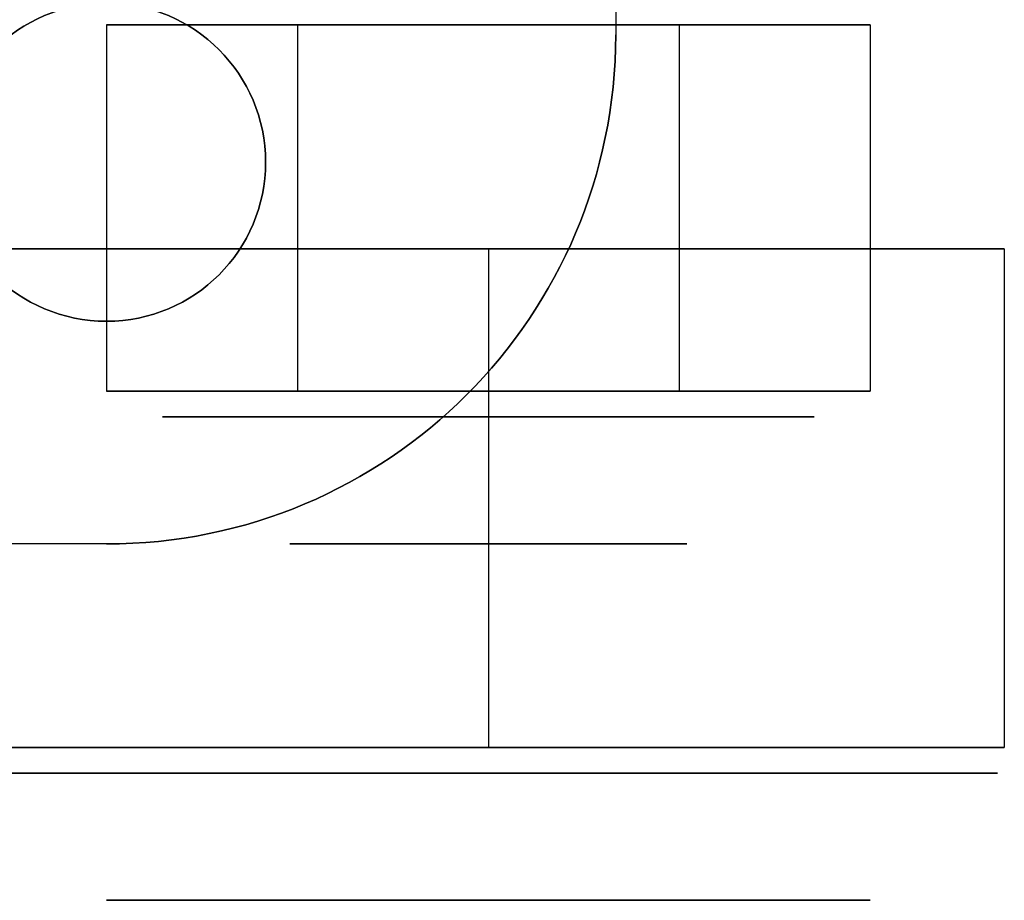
# Model space of a CAD drawing. Extents: x -4.4 to 4.4, y -6.1 to 5.8.
# Tile 4 of 157: x 2.9 to 3.9, y -6.1 to -5.2. Entities that reach past the tile are written whole.
import ezdxf

# ---------------------------------------------------------------- set-up
doc = ezdxf.new("R2010")
doc.units = 0
doc.layers.get('0').update_dxf_attribs({"linetype": 'CONTINUOUS'})

# ---------------------------------------------------------------- blocks, each defined once
blk = doc.blocks.new('*U1')
at = {"extrusion": (1, 0, 0)}
for p, q in [((3.5, -4, -0.075), (3.5, -5.25, -0.075)), ((3.5, -5), (3.5, -5.25)), ((3.5, -5.25, -0.075), (3.5, -5.25)), ((3.88162, -5.46, 0.4575), (3.88162, -5.95, 0.4575)), ((3.88162, -5.46, 1.0425), (3.88162, -5.95, 1.0425)), ((3.88162, -5.46, 1.0425), (3.88162, -5.46, 0.4575)), ((3.88162, -5.95, 1.0425), (3.88162, -5.95, 0.4575))]:
    blk.add_line(p, q, dxfattribs=at)
at = {"extrusion": (0, 0, -1)}
for p, q in [((3.5, -4, -0.075), (3.5, -5.25, -0.075)), ((3.1875, -5.24, 3.59524), (3.1875, -5.6, 3.59524)), ((3.5625, -5.24, 3.59524), (3.1875, -5.24, 3.59524)), ((3.1875, -5.24, 2.61524), (3.1875, -5.6, 2.61524)), ((3.5625, -5.24, 2.61524), (3.1875, -5.24, 2.61524)), ((3.1875, -5.24, 1.63524), (3.1875, -5.6, 1.63524)), ((3.5625, -5.24, 1.63524), (3.1875, -5.24, 1.63524)), ((3.5625, -5.24, 3.59524), (3.5625, -5.6, 3.59524)), ((3.5625, -5.24, 2.61524), (3.5625, -5.6, 2.61524)), ((3.5625, -5.24, 1.63524), (3.5625, -5.6, 1.63524)), ((3.5625, -5.6, 3.59524), (3.1875, -5.6, 3.59524)), ((3.5625, -5.6, 2.61524), (3.1875, -5.6, 2.61524)), ((3.5625, -5.6, 1.63524), (3.1875, -5.6, 1.63524)), ((3, -5.75, -0.075), (-3, -5.75, -0.075))]:
    blk.add_line(p, q, dxfattribs=at)
for p, q in [((3.5, -5), (3.5, -5.25)), ((3.1875, -5.24, 4.24476), (3.1875, -5.6, 4.24476)), ((3.1875, -5.24, 4.24476), (3.5625, -5.24, 4.24476)), ((3.1875, -5.24, 3.26476), (3.1875, -5.6, 3.26476)), ((3.1875, -5.24, 3.26476), (3.5625, -5.24, 3.26476)), ((3.1875, -5.24, 2.28476), (3.1875, -5.6, 2.28476)), ((3.1875, -5.24, 2.28476), (3.5625, -5.24, 2.28476)), ((3.5625, -5.24, 4.24476), (3.5625, -5.6, 4.24476)), ((3.5625, -5.24, 3.26476), (3.5625, -5.6, 3.26476)), ((3.5625, -5.24, 2.28476), (3.5625, -5.6, 2.28476)), ((3.5, -5.25, -0.075), (3.5, -5.25)), ((3.1875, -5.6, 4.24476), (3.5625, -5.6, 4.24476)), ((3.1875, -5.6, 3.26476), (3.5625, -5.6, 3.26476)), ((3.1875, -5.6, 2.28476), (3.5625, -5.6, 2.28476)), ((3, -5.75), (-3, -5.75)), ((3, -5.75), (3, -5.75, -0.075))]:
    blk.add_line(p, q)
at = {"extrusion": (0, 1, 0)}
for p, q in [((3, -5.24, 3.92), (3.1875, -5.24, 4.24476)), ((3.1875, -5.24, 3.59524), (3, -5.24, 3.92)), ((3, -5.24, 2.94), (3.1875, -5.24, 3.26476)), ((3.1875, -5.24, 2.61524), (3, -5.24, 2.94)), ((3, -5.24, 1.96), (3.1875, -5.24, 2.28476)), ((3.1875, -5.24, 1.63524), (3, -5.24, 1.96)), ((3.1875, -5.24, 4.24476), (3.5625, -5.24, 4.24476)), ((3.5625, -5.24, 3.59524), (3.1875, -5.24, 3.59524)), ((3.1875, -5.24, 3.26476), (3.5625, -5.24, 3.26476)), ((3.5625, -5.24, 2.61524), (3.1875, -5.24, 2.61524)), ((3.1875, -5.24, 2.28476), (3.5625, -5.24, 2.28476)), ((3.5625, -5.24, 1.63524), (3.1875, -5.24, 1.63524)), ((3.5625, -5.24, 4.24476), (3.75, -5.24, 3.92)), ((3.75, -5.24, 3.92), (3.5625, -5.24, 3.59524)), ((3.5625, -5.24, 3.26476), (3.75, -5.24, 2.94)), ((3.75, -5.24, 2.94), (3.5625, -5.24, 2.61524)), ((3.5625, -5.24, 2.28476), (3.75, -5.24, 1.96)), ((3.75, -5.24, 1.96), (3.5625, -5.24, 1.63524)), ((2.86838, -5.46, 1.0425), (3.375, -5.46, 1.335)), ((3.375, -5.46, 0.165), (2.86838, -5.46, 0.4575)), ((3.375, -5.46, 1.335), (3.88162, -5.46, 1.0425)), ((3.88162, -5.46, 0.4575), (3.375, -5.46, 0.165)), ((3.88162, -5.46, 1.0425), (3.88162, -5.46, 0.4575))]:
    blk.add_line(p, q, dxfattribs=at)
at = {"extrusion": (-0.866025, 0, -0.5)}
for p, q in [((3, -5.24, 3.92), (3, -5.6, 3.92)), ((3.1875, -5.24, 3.59524), (3, -5.24, 3.92)), ((3, -5.24, 2.94), (3, -5.6, 2.94)), ((3.1875, -5.24, 2.61524), (3, -5.24, 2.94)), ((3, -5.24, 1.96), (3, -5.6, 1.96)), ((3.1875, -5.24, 1.63524), (3, -5.24, 1.96)), ((3.1875, -5.24, 3.59524), (3.1875, -5.6, 3.59524)), ((3.1875, -5.24, 2.61524), (3.1875, -5.6, 2.61524)), ((3.1875, -5.24, 1.63524), (3.1875, -5.6, 1.63524)), ((3.1875, -5.6, 3.59524), (3, -5.6, 3.92)), ((3.1875, -5.6, 2.61524), (3, -5.6, 2.94)), ((3.1875, -5.6, 1.63524), (3, -5.6, 1.96))]:
    blk.add_line(p, q, dxfattribs=at)
at = {"extrusion": (-0.866025, 0, 0.5)}
for p, q in [((3, -5.24, 3.92), (3, -5.6, 3.92)), ((3, -5.24, 3.92), (3.1875, -5.24, 4.24476)), ((3, -5.24, 2.94), (3, -5.6, 2.94)), ((3, -5.24, 2.94), (3.1875, -5.24, 3.26476)), ((3, -5.24, 1.96), (3, -5.6, 1.96)), ((3, -5.24, 1.96), (3.1875, -5.24, 2.28476)), ((3.1875, -5.24, 4.24476), (3.1875, -5.6, 4.24476)), ((3.1875, -5.24, 3.26476), (3.1875, -5.6, 3.26476)), ((3.1875, -5.24, 2.28476), (3.1875, -5.6, 2.28476)), ((3, -5.6, 3.92), (3.1875, -5.6, 4.24476)), ((3, -5.6, 2.94), (3.1875, -5.6, 3.26476)), ((3, -5.6, 1.96), (3.1875, -5.6, 2.28476))]:
    blk.add_line(p, q, dxfattribs=at)
at = {"extrusion": (0.866025, 0, -0.5)}
for p, q in [((3.5625, -5.24, 3.59524), (3.5625, -5.6, 3.59524)), ((3.75, -5.24, 3.92), (3.5625, -5.24, 3.59524)), ((3.5625, -5.24, 2.61524), (3.5625, -5.6, 2.61524)), ((3.75, -5.24, 2.94), (3.5625, -5.24, 2.61524)), ((3.5625, -5.24, 1.63524), (3.5625, -5.6, 1.63524)), ((3.75, -5.24, 1.96), (3.5625, -5.24, 1.63524)), ((3.75, -5.24, 3.92), (3.75, -5.6, 3.92)), ((3.75, -5.24, 2.94), (3.75, -5.6, 2.94)), ((3.75, -5.24, 1.96), (3.75, -5.6, 1.96)), ((3.75, -5.6, 3.92), (3.5625, -5.6, 3.59524)), ((3.75, -5.6, 2.94), (3.5625, -5.6, 2.61524)), ((3.75, -5.6, 1.96), (3.5625, -5.6, 1.63524))]:
    blk.add_line(p, q, dxfattribs=at)
at = {"extrusion": (0.866025, 0, 0.5)}
for p, q in [((3.5625, -5.24, 4.24476), (3.5625, -5.6, 4.24476)), ((3.5625, -5.24, 4.24476), (3.75, -5.24, 3.92)), ((3.5625, -5.24, 3.26476), (3.5625, -5.6, 3.26476)), ((3.5625, -5.24, 3.26476), (3.75, -5.24, 2.94)), ((3.5625, -5.24, 2.28476), (3.5625, -5.6, 2.28476)), ((3.5625, -5.24, 2.28476), (3.75, -5.24, 1.96)), ((3.75, -5.24, 3.92), (3.75, -5.6, 3.92)), ((3.75, -5.24, 2.94), (3.75, -5.6, 2.94)), ((3.75, -5.24, 1.96), (3.75, -5.6, 1.96)), ((3.5625, -5.6, 4.24476), (3.75, -5.6, 3.92)), ((3.5625, -5.6, 3.26476), (3.75, -5.6, 2.94)), ((3.5625, -5.6, 2.28476), (3.75, -5.6, 1.96))]:
    blk.add_line(p, q, dxfattribs=at)
at = {"extrusion": (-0.5, 0, -0.866025)}
for p, q in [((3.375, -5.46, 0.165), (2.86838, -5.46, 0.4575)), ((3.375, -5.46, 0.165), (3.375, -5.95, 0.165)), ((3.375, -5.95, 0.165), (2.86838, -5.95, 0.4575))]:
    blk.add_line(p, q, dxfattribs=at)
at = {"extrusion": (-0.5, 0, 0.866025)}
for p, q in [((2.86838, -5.46, 1.0425), (3.375, -5.46, 1.335)), ((3.375, -5.46, 1.335), (3.375, -5.95, 1.335)), ((2.86838, -5.95, 1.0425), (3.375, -5.95, 1.335))]:
    blk.add_line(p, q, dxfattribs=at)
at = {"extrusion": (0.5, 0, -0.866025)}
for p, q in [((3.375, -5.46, 0.165), (3.375, -5.95, 0.165)), ((3.88162, -5.46, 0.4575), (3.375, -5.46, 0.165)), ((3.88162, -5.46, 0.4575), (3.88162, -5.95, 0.4575)), ((3.88162, -5.95, 0.4575), (3.375, -5.95, 0.165))]:
    blk.add_line(p, q, dxfattribs=at)
at = {"extrusion": (0.5, 0, 0.866025)}
for p, q in [((3.375, -5.46, 1.335), (3.375, -5.95, 1.335)), ((3.375, -5.46, 1.335), (3.88162, -5.46, 1.0425)), ((3.88162, -5.46, 1.0425), (3.88162, -5.95, 1.0425)), ((3.375, -5.95, 1.335), (3.88162, -5.95, 1.0425))]:
    blk.add_line(p, q, dxfattribs=at)
at = {"extrusion": (0, -1, 0)}
for p, q in [((3.1875, -5.6, 3.59524), (3, -5.6, 3.92)), ((3, -5.6, 3.92), (3.1875, -5.6, 4.24476)), ((3.1875, -5.6, 2.61524), (3, -5.6, 2.94)), ((3, -5.6, 2.94), (3.1875, -5.6, 3.26476)), ((3.1875, -5.6, 1.63524), (3, -5.6, 1.96)), ((3, -5.6, 1.96), (3.1875, -5.6, 2.28476)), ((3.5625, -5.6, 3.59524), (3.1875, -5.6, 3.59524)), ((3.1875, -5.6, 4.24476), (3.5625, -5.6, 4.24476)), ((3.5625, -5.6, 2.61524), (3.1875, -5.6, 2.61524)), ((3.1875, -5.6, 3.26476), (3.5625, -5.6, 3.26476)), ((3.5625, -5.6, 1.63524), (3.1875, -5.6, 1.63524)), ((3.1875, -5.6, 2.28476), (3.5625, -5.6, 2.28476)), ((3.75, -5.6, 3.92), (3.5625, -5.6, 3.59524)), ((3.5625, -5.6, 4.24476), (3.75, -5.6, 3.92)), ((3.75, -5.6, 2.94), (3.5625, -5.6, 2.61524)), ((3.5625, -5.6, 3.26476), (3.75, -5.6, 2.94)), ((3.75, -5.6, 1.96), (3.5625, -5.6, 1.63524)), ((3.5625, -5.6, 2.28476), (3.75, -5.6, 1.96)), ((3, -5.75, -0.075), (-3, -5.75, -0.075)), ((3, -5.75), (-3, -5.75)), ((3, -5.75), (3, -5.75, -0.075)), ((2.86838, -5.95, 1.0425), (3.375, -5.95, 1.335)), ((3.375, -5.95, 0.165), (2.86838, -5.95, 0.4575)), ((3.375, -5.95, 1.335), (3.88162, -5.95, 1.0425)), ((3.88162, -5.95, 0.4575), (3.375, -5.95, 0.165)), ((3.88162, -5.95, 1.0425), (3.88162, -5.95, 0.4575))]:
    blk.add_line(p, q, dxfattribs=at)
for centre in [(3, -5.375), (3, -5.375, -0.075)]:
    blk.add_circle(centre, 0.15625)
at = {"extrusion": (0, 0, -1)}
for centre in [(-3, -5.375), (-3, -5.375, 0.075)]:
    blk.add_circle(centre, 0.15625, dxfattribs=at)
at = {"extrusion": (0, 1, 0)}
for centre, radius in [((-3.375, 3.92, -5.24), 0.265), ((-3.375, 3.92, -5.24), 0.265), ((-3.375, 2.94, -5.24), 0.265), ((-3.375, 2.94, -5.24), 0.265), ((-3.375, 1.96, -5.24), 0.265), ((-3.375, 1.96, -5.24), 0.265), ((-3.375, 0.75, -5.46), 0.45), ((-3.375, 0.75, -5.46), 0.45), ((-3.375, 3.92, -5.6), 0.32), ((-3.375, 2.94, -5.6), 0.32), ((-3.375, 1.96, -5.6), 0.32), ((-3.375, 3.92, -5.75), 0.195), ((-3.375, 2.94, -5.75), 0.195), ((-3.375, 1.96, -5.75), 0.195), ((-3.375, 3.92, -5.75), 0.1175), ((-3.375, 2.94, -5.75), 0.1175), ((-3.375, 1.96, -5.75), 0.1175), ((-3.375, 0.75, -5.95), 0.5), ((-3.375, 0.75, -6.1), 0.375), ((-3.375, 0.75, -6.1), 0.1775)]:
    blk.add_circle(centre, radius, dxfattribs=at)
at = {"extrusion": (0, -1, 0)}
for centre, radius in [((3.375, 3.92, 5.6), 0.32), ((3.375, 2.94, 5.6), 0.32), ((3.375, 1.96, 5.6), 0.32), ((3.375, 3.92, 5.625), 0.32), ((3.375, 3.92, 5.625), 0.32), ((3.375, 2.94, 5.625), 0.32), ((3.375, 2.94, 5.625), 0.32), ((3.375, 1.96, 5.625), 0.32), ((3.375, 1.96, 5.625), 0.32), ((3.375, 3.92, 5.75), 0.195), ((3.375, 2.94, 5.75), 0.195), ((3.375, 1.96, 5.75), 0.195), ((3.375, 3.92, 5.75), 0.1175), ((3.375, 2.94, 5.75), 0.1175), ((3.375, 1.96, 5.75), 0.1175), ((3.375, 0.75, 5.95), 0.5), ((3.375, 0.75, 5.975), 0.5), ((3.375, 0.75, 5.975), 0.5), ((3.375, 0.75, 6.1), 0.375), ((3.375, 0.75, 6.1), 0.1775)]:
    blk.add_circle(centre, radius, dxfattribs=at)
for centre in [(3, -5.25), (3, -5.25, -0.075)]:
    blk.add_arc(centre, 0.5, 270, 0)
at = {"extrusion": (0, 0, -1)}
for centre in [(-3, -5.25), (-3, -5.25, 0.075)]:
    blk.add_arc(centre, 0.5, 180, 270, dxfattribs=at)

msp = doc.modelspace()

# ---------------------------------------------------------------- block references
msp.add_blockref('*U1', (0, 0))

doc.saveas('drawing.dxf')
